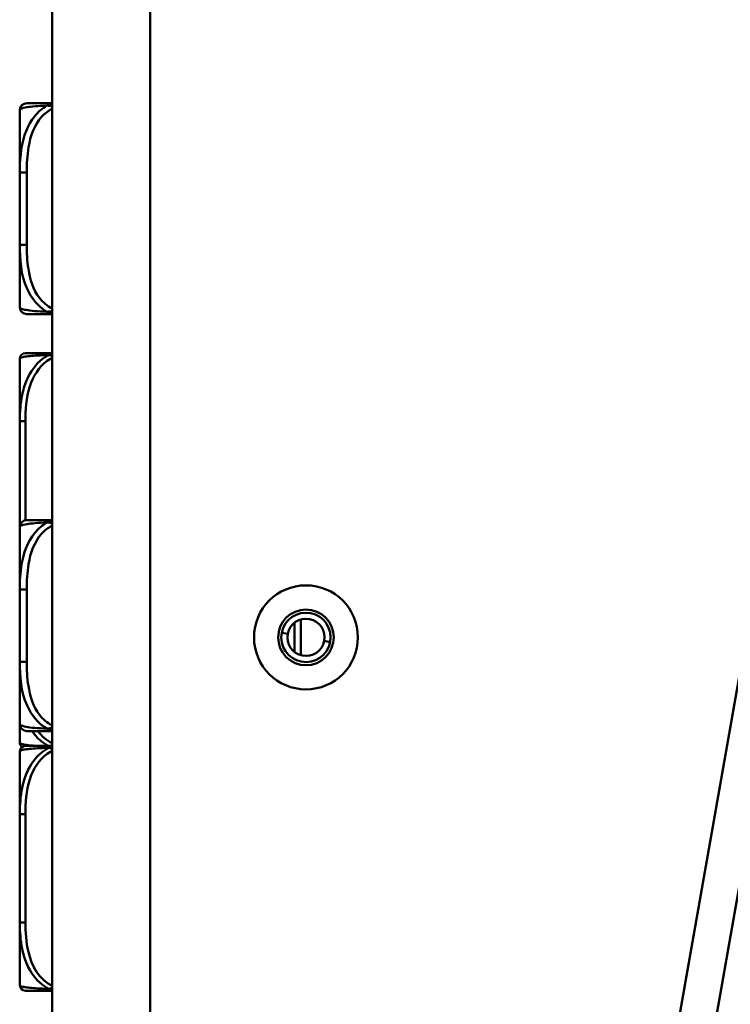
# Model space of a CAD drawing. Header units: inches. Extents: x 9.4 to 55.3, y 0.3 to 33.1.
# Tile 149 of 173: x 49.7 to 51.7, y 12.9 to 15.7. Entities that reach past the tile are written whole.
import ezdxf

# ---------------------------------------------------------------- set-up
doc = ezdxf.new("R2010")
doc.units = ezdxf.units.IN
doc.header["$MEASUREMENT"] = 0
doc.layers.add('Visible Edges(ANSI)', color=7, linetype='Continuous', lineweight=50)
doc.layers.add('Visible Tangent Edges(ANSI)', color=7, linetype='Continuous', lineweight=50)

msp = doc.modelspace()

# ---------------------------------------------------------------- linework, layer by layer
at = {"layer": 'Visible Edges(ANSI)'}
for p, q in [((49.8296, 19.8706), (49.8296, 4.6306)), ((50.1046, 4.6306), (50.1046, 19.8706)), ((50.5763, 6.5545), (52.8218, 19.2893)), ((49.739, 15.4065), (49.739, 15.2321)), ((49.739, 15.2321), (49.739, 15.0298)), ((49.739, 15.0298), (49.739, 14.8553)), ((49.739, 14.7109), (49.739, 14.536)), ((49.739, 14.536), (49.739, 14.4668)), ((49.739, 14.3013), (49.739, 14.2397)), ((49.739, 14.2397), (49.739, 14.0652)), ((49.739, 14.0652), (49.739, 13.8629)), ((50.5264, 13.8809), (50.5264, 13.9811)), ((50.509, 13.8896), (50.5085, 13.9719)), ((49.739, 13.8629), (49.739, 13.6885)), ((49.739, 13.6885), (49.739, 13.6366)), ((49.739, 13.6113), (49.739, 13.4365)), ((49.739, 13.4365), (49.739, 13.3673)), ((49.739, 13.2018), (49.739, 13.1326)), ((49.739, 13.1326), (49.739, 12.9578))]:
    msp.add_line(p, q, dxfattribs=at)
for radius in [0.1455, 0.078]:
    msp.add_circle((50.5407, 13.931), radius, dxfattribs=at)
for centre, radius, start, end in [((49.7587, 15.4065), 0.0197, 90, 180), ((49.7587, 14.8553), 0.0197, 180, 270), ((49.7548, 14.7109), 0.0157, 90, 180), ((49.7587, 14.2397), 0.0197, 90, 180), ((50.5407, 13.931), 0.069, 349.05, 169.05), ((50.5407, 13.931), 0.0521, 349.05, 169.05), ((50.5407, 13.931), 0.069, 169.05, 349.05), ((50.5407, 13.931), 0.0521, 169.05, 349.05), ((49.7587, 13.6885), 0.0197, 180, 270), ((49.7548, 13.6366), 0.0157, 180, 233.4302), ((49.7548, 13.6113), 0.0157, 90, 180), ((49.7548, 12.9578), 0.0157, 180, 270)]:
    msp.add_arc(centre, radius, start, end, dxfattribs=at)
for points, knots in [([(49.8296, 15.4262), (49.8158, 15.4262), (49.8038, 15.4262), (49.7944, 15.4262), (49.7764, 15.4262), (49.7674, 15.4262), (49.763, 15.4262), (49.7596, 15.4262), (49.7587, 15.4262), (49.7587, 15.4262)], [-0.7680813, -0.7680813, -0.7680813, -0.7680813, -0.6514613, -0.6514613, -0.6514613, -0.427691, -0.427691, -0.427691, -0.2569517, -0.2569517, -0.2569517, -0.2569517]), ([(49.7587, 14.8356), (49.7587, 14.8356), (49.7597, 14.8356), (49.7636, 14.8356), (49.7687, 14.8356), (49.7792, 14.8356), (49.8002, 14.8356), (49.8085, 14.8356), (49.8184, 14.8356), (49.8296, 14.8356)], [0.2569537, 0.2569537, 0.2569537, 0.2569537, 0.4371919, 0.4371919, 0.4371919, 0.6739428, 0.6739428, 0.6739428, 0.7677109, 0.7677109, 0.7677109, 0.7677109]), ([(49.8296, 14.7266), (49.7935, 14.7266), (49.7723, 14.7266), (49.763, 14.7266), (49.7566, 14.7266), (49.7548, 14.7266), (49.7548, 14.7266)], [-0.5106216, -0.5106216, -0.5106216, -0.5106216, -0.20743, -0.20743, -0.20743, 0, 0, 0, 0]), ([(49.739, 14.4668), (49.739, 14.4664), (49.739, 14.466), (49.7391, 14.4495), (49.7392, 14.4334), (49.7393, 14.4104), (49.7393, 14.4037), (49.7394, 14.3946), (49.7394, 14.3921), (49.7394, 14.388), (49.7394, 14.3864), (49.7394, 14.3833), (49.7394, 14.3818), (49.7394, 14.3782), (49.7394, 14.3761), (49.7394, 14.37), (49.7393, 14.3658), (49.7393, 14.3561), (49.7393, 14.3505), (49.7392, 14.3307), (49.7391, 14.3167), (49.739, 14.3022), (49.739, 14.3018), (49.739, 14.3013)], [-0.416114, -0.416114, -0.416114, -0.416114, -0.4127691, -0.4127691, -0.2896446, -0.2896446, -0.2388934, -0.2388934, -0.2201881, -0.2201881, -0.2080204, -0.2080204, -0.196499, -0.196499, -0.1809939, -0.1809939, -0.149741, -0.149741, -0.1073162, -0.1073162, 0, 0, 0.0033356, 0.0033356, 0.0033356, 0.0033356]), ([(49.8296, 14.2594), (49.8158, 14.2594), (49.8038, 14.2594), (49.7944, 14.2594), (49.7764, 14.2594), (49.7674, 14.2594), (49.763, 14.2594), (49.7596, 14.2594), (49.7587, 14.2594), (49.7587, 14.2594)], [-0.7680813, -0.7680813, -0.7680813, -0.7680813, -0.6514613, -0.6514613, -0.6514613, -0.427691, -0.427691, -0.427691, -0.2569517, -0.2569517, -0.2569517, -0.2569517]), ([(49.7587, 13.6688), (49.7587, 13.6688), (49.7597, 13.6688), (49.7636, 13.6688), (49.7687, 13.6688), (49.7792, 13.6688), (49.8002, 13.6688), (49.8085, 13.6688), (49.8184, 13.6688), (49.8296, 13.6688)], [0.2569537, 0.2569537, 0.2569537, 0.2569537, 0.4371919, 0.4371919, 0.4371919, 0.6739428, 0.6739428, 0.6739428, 0.7677109, 0.7677109, 0.7677109, 0.7677109]), ([(49.8296, 13.627), (49.7935, 13.627), (49.7723, 13.627), (49.763, 13.627), (49.7566, 13.627), (49.7548, 13.627), (49.7548, 13.627)], [-0.5106216, -0.5106216, -0.5106216, -0.5106216, -0.20743, -0.20743, -0.20743, 0, 0, 0, 0]), ([(49.739, 13.3673), (49.739, 13.3668), (49.739, 13.3664), (49.7391, 13.3499), (49.7392, 13.3338), (49.7393, 13.3109), (49.7393, 13.3042), (49.7394, 13.295), (49.7394, 13.2925), (49.7394, 13.2885), (49.7394, 13.2869), (49.7394, 13.2837), (49.7394, 13.2822), (49.7394, 13.2786), (49.7394, 13.2766), (49.7394, 13.2704), (49.7393, 13.2663), (49.7393, 13.2565), (49.7393, 13.2509), (49.7392, 13.2312), (49.7391, 13.2171), (49.739, 13.2027), (49.739, 13.2022), (49.739, 13.2018)], [-0.416114, -0.416114, -0.416114, -0.416114, -0.4127691, -0.4127691, -0.2896446, -0.2896446, -0.2388934, -0.2388934, -0.2201881, -0.2201881, -0.2080204, -0.2080204, -0.196499, -0.196499, -0.1809939, -0.1809939, -0.149741, -0.149741, -0.1073162, -0.1073162, 0, 0, 0.0033356, 0.0033356, 0.0033356, 0.0033356]), ([(49.7548, 12.942), (49.7548, 12.942), (49.7566, 12.942), (49.763, 12.942), (49.7723, 12.942), (49.7935, 12.942), (49.8296, 12.942)], [3.9382945, 3.9382945, 3.9382945, 3.9382945, 4.1457245, 4.1457245, 4.1457245, 4.4489161, 4.4489161, 4.4489161, 4.4489161])]:
    msp.add_open_spline(points, degree=3, knots=knots, dxfattribs=at)
at = {"layer": 'Visible Tangent Edges(ANSI)'}
for p, q in [((50.4348, 6.339), (52.7654, 19.5565)), ((49.7587, 15.2321), (49.739, 15.2321)), ((49.7587, 15.0298), (49.7587, 15.2321)), ((49.7587, 15.0298), (49.739, 15.0298)), ((49.7548, 14.536), (49.739, 14.536)), ((49.7548, 14.259), (49.7548, 14.536)), ((49.7587, 14.0652), (49.739, 14.0652)), ((49.7587, 13.8629), (49.7587, 14.0652)), ((50.4895, 13.9409), (50.4729, 13.9441)), ((50.6084, 13.9179), (50.5918, 13.9211)), ((49.7587, 13.8629), (49.739, 13.8629)), ((49.7548, 13.4365), (49.739, 13.4365)), ((49.7548, 13.1326), (49.7548, 13.4365)), ((49.7548, 13.1326), (49.739, 13.1326))]:
    msp.add_line(p, q, dxfattribs=at)
for points, knots in [([(49.815, 15.4193), (49.8021, 15.4117), (49.7902, 15.4017), (49.76, 15.3646), (49.7493, 15.3329), (49.74, 15.2787), (49.7387, 15.2554), (49.739, 15.2321)], [-0.7478145, -0.7478145, -0.7478145, -0.7478145, -0.6493253, -0.6493253, -0.427691, -0.427691, -0.2569537, -0.2569537, -0.2569537, -0.2569537]), ([(49.739, 15.4065), (49.7389, 15.4089), (49.7417, 15.4122), (49.7709, 15.4168), (49.7893, 15.4184), (49.815, 15.4193)], [0.2569517, 0.2569517, 0.2569517, 0.2569517, 0.5559983, 0.5559983, 0.7482818, 0.7482818, 0.7482818, 0.7482818]), ([(49.7587, 15.2321), (49.7587, 15.2557), (49.7597, 15.2797), (49.7636, 15.3031), (49.7687, 15.3338), (49.7792, 15.3646), (49.8002, 15.3879), (49.8085, 15.3971), (49.8184, 15.4049), (49.8296, 15.4102)], [0.2569537, 0.2569537, 0.2569537, 0.2569537, 0.4371919, 0.4371919, 0.4371919, 0.6739428, 0.6739428, 0.6739428, 0.7677109, 0.7677109, 0.7677109, 0.7677109]), ([(49.8296, 15.425), (49.8295, 15.425), (49.8294, 15.425), (49.8288, 15.4248), (49.8283, 15.4247), (49.8267, 15.4243), (49.8256, 15.424), (49.8228, 15.423), (49.8211, 15.4224), (49.8179, 15.4209), (49.8164, 15.4202), (49.815, 15.4193)], [-0.03037462, -0.03037462, -0.03037462, -0.03037462, -0.02986312, -0.02986312, -0.02651922, -0.02651922, -0.01983142, -0.01983142, -0.00913095, -0.00913095, 0.00023197, 0.00023197, 0.00023197, 0.00023197]), ([(49.815, 15.4193), (49.8164, 15.4194), (49.8179, 15.4193), (49.8211, 15.4191), (49.8228, 15.4189), (49.8256, 15.4184), (49.8267, 15.4182), (49.8283, 15.4179), (49.8288, 15.4178), (49.8294, 15.4176), (49.8295, 15.4176), (49.8296, 15.4176)], [-0.00023197, -0.00023197, -0.00023197, -0.00023197, 0.00913095, 0.00913095, 0.01983142, 0.01983142, 0.02651922, 0.02651922, 0.02986312, 0.02986312, 0.03037462, 0.03037462, 0.03037462, 0.03037462]), ([(49.739, 15.0298), (49.7389, 14.9893), (49.7417, 14.9469), (49.7709, 14.8813), (49.7893, 14.8568), (49.815, 14.8425)], [0.2569517, 0.2569517, 0.2569517, 0.2569517, 0.5559983, 0.5559983, 0.7482818, 0.7482818, 0.7482818, 0.7482818]), ([(49.8296, 14.8516), (49.8158, 14.8582), (49.8038, 14.8687), (49.7944, 14.8809), (49.7764, 14.9043), (49.7674, 14.9334), (49.763, 14.9625), (49.7596, 14.9847), (49.7587, 15.0074), (49.7587, 15.0298)], [-0.7680813, -0.7680813, -0.7680813, -0.7680813, -0.6514613, -0.6514613, -0.6514613, -0.427691, -0.427691, -0.427691, -0.2569517, -0.2569517, -0.2569517, -0.2569517]), ([(49.815, 14.8425), (49.8021, 14.843), (49.7902, 14.8436), (49.76, 14.8461), (49.7493, 14.8484), (49.74, 14.8523), (49.7387, 14.8539), (49.739, 14.8553)], [-0.7478145, -0.7478145, -0.7478145, -0.7478145, -0.6493253, -0.6493253, -0.427691, -0.427691, -0.2569537, -0.2569537, -0.2569537, -0.2569537]), ([(49.8296, 14.8442), (49.8295, 14.8442), (49.8294, 14.8442), (49.8288, 14.844), (49.8283, 14.8439), (49.8267, 14.8436), (49.8256, 14.8434), (49.8228, 14.843), (49.8211, 14.8428), (49.8179, 14.8425), (49.8164, 14.8425), (49.815, 14.8425)], [-0.03037462, -0.03037462, -0.03037462, -0.03037462, -0.02986312, -0.02986312, -0.02651922, -0.02651922, -0.01983142, -0.01983142, -0.00913095, -0.00913095, 0.00023197, 0.00023197, 0.00023197, 0.00023197]), ([(49.815, 14.8425), (49.8164, 14.8416), (49.8179, 14.8409), (49.8211, 14.8394), (49.8228, 14.8388), (49.8256, 14.8379), (49.8267, 14.8375), (49.8283, 14.8371), (49.8288, 14.837), (49.8294, 14.8369), (49.8295, 14.8368), (49.8296, 14.8368)], [-0.00023197, -0.00023197, -0.00023197, -0.00023197, 0.00913095, 0.00913095, 0.01983142, 0.01983142, 0.02651922, 0.02651922, 0.02986312, 0.02986312, 0.03037462, 0.03037462, 0.03037462, 0.03037462]), ([(49.739, 14.7109), (49.739, 14.7111), (49.7391, 14.7113), (49.7397, 14.7128), (49.7419, 14.7142), (49.7513, 14.7164), (49.7562, 14.7172), (49.7737, 14.7192), (49.7894, 14.7203), (49.8139, 14.7211), (49.8173, 14.7212), (49.8207, 14.7213)], [0, 0, 0, 0, 0.0278591, 0.0278591, 0.201273, 0.201273, 0.3066357, 0.3066357, 0.475216, 0.475216, 0.5007189, 0.5007189, 0.5007189, 0.5007189]), ([(49.8207, 14.7213), (49.8173, 14.7196), (49.8139, 14.7178), (49.7894, 14.7024), (49.7737, 14.6822), (49.7562, 14.647), (49.7513, 14.6329), (49.7419, 14.5951), (49.7397, 14.5709), (49.7391, 14.5436), (49.739, 14.5398), (49.739, 14.536)], [-0.5007189, -0.5007189, -0.5007189, -0.5007189, -0.475216, -0.475216, -0.3066357, -0.3066357, -0.201273, -0.201273, -0.0278591, -0.0278591, 0, 0, 0, 0]), ([(49.8296, 14.7258), (49.8292, 14.7257), (49.8289, 14.7256), (49.8283, 14.7254), (49.828, 14.7253), (49.8271, 14.7249), (49.8265, 14.7247), (49.825, 14.724), (49.824, 14.7235), (49.8223, 14.7224), (49.8215, 14.7219), (49.8207, 14.7213)], [-0.01647902, -0.01647902, -0.01647902, -0.01647902, -0.0147244, -0.0147244, -0.01307456, -0.01307456, -0.00977487, -0.00977487, -0.00449537, -0.00449537, 0.00012419, 0.00012419, 0.00012419, 0.00012419]), ([(49.8207, 14.7213), (49.8215, 14.7211), (49.8223, 14.7209), (49.824, 14.7204), (49.825, 14.7201), (49.8265, 14.7194), (49.8271, 14.7192), (49.828, 14.7188), (49.8283, 14.7187), (49.8289, 14.7184), (49.8292, 14.7182), (49.8296, 14.718)], [-0.00012419, -0.00012419, -0.00012419, -0.00012419, 0.00449537, 0.00449537, 0.00977487, 0.00977487, 0.01307456, 0.01307456, 0.0147244, 0.0147244, 0.01647902, 0.01647902, 0.01647902, 0.01647902]), ([(49.7548, 14.536), (49.7548, 14.5396), (49.7548, 14.5432), (49.7549, 14.5468), (49.7555, 14.58), (49.7593, 14.6137), (49.7713, 14.6446), (49.7819, 14.6715), (49.7998, 14.6971), (49.8254, 14.7105), (49.8268, 14.7112), (49.8282, 14.7119), (49.8296, 14.7126)], [0, 0, 0, 0, 0.0272471, 0.0272471, 0.0272471, 0.2790553, 0.2790553, 0.2790553, 0.4988354, 0.4988354, 0.4988354, 0.5106216, 0.5106216, 0.5106216, 0.5106216]), ([(49.815, 14.2525), (49.8021, 14.2449), (49.7902, 14.2348), (49.76, 14.1978), (49.7493, 14.1661), (49.74, 14.1118), (49.7387, 14.0886), (49.739, 14.0652)], [-0.7478145, -0.7478145, -0.7478145, -0.7478145, -0.6493253, -0.6493253, -0.427691, -0.427691, -0.2569537, -0.2569537, -0.2569537, -0.2569537]), ([(49.739, 14.2397), (49.7389, 14.2421), (49.7417, 14.2454), (49.7709, 14.25), (49.7893, 14.2516), (49.815, 14.2525)], [0.2569517, 0.2569517, 0.2569517, 0.2569517, 0.5559983, 0.5559983, 0.7482818, 0.7482818, 0.7482818, 0.7482818]), ([(49.8296, 14.2582), (49.8295, 14.2581), (49.8294, 14.2581), (49.8288, 14.258), (49.8283, 14.2579), (49.8267, 14.2574), (49.8256, 14.2571), (49.8228, 14.2562), (49.8211, 14.2555), (49.8179, 14.2541), (49.8164, 14.2533), (49.815, 14.2525)], [-0.03037462, -0.03037462, -0.03037462, -0.03037462, -0.02986312, -0.02986312, -0.02651922, -0.02651922, -0.01983142, -0.01983142, -0.00913095, -0.00913095, 0.00023197, 0.00023197, 0.00023197, 0.00023197]), ([(49.815, 14.2525), (49.8164, 14.2525), (49.8179, 14.2525), (49.8211, 14.2522), (49.8228, 14.252), (49.8256, 14.2516), (49.8267, 14.2514), (49.8283, 14.2511), (49.8288, 14.251), (49.8294, 14.2508), (49.8295, 14.2508), (49.8296, 14.2508)], [-0.00023197, -0.00023197, -0.00023197, -0.00023197, 0.00913095, 0.00913095, 0.01983142, 0.01983142, 0.02651922, 0.02651922, 0.02986312, 0.02986312, 0.03037462, 0.03037462, 0.03037462, 0.03037462]), ([(49.7587, 14.0652), (49.7587, 14.0889), (49.7597, 14.1129), (49.7636, 14.1362), (49.7687, 14.1669), (49.7792, 14.1978), (49.8002, 14.221), (49.8085, 14.2303), (49.8184, 14.238), (49.8296, 14.2434)], [0.2569537, 0.2569537, 0.2569537, 0.2569537, 0.4371919, 0.4371919, 0.4371919, 0.6739428, 0.6739428, 0.6739428, 0.7677109, 0.7677109, 0.7677109, 0.7677109]), ([(49.739, 13.8629), (49.7389, 13.8225), (49.7417, 13.7801), (49.7709, 13.7144), (49.7893, 13.69), (49.815, 13.6757)], [0.2569517, 0.2569517, 0.2569517, 0.2569517, 0.5559983, 0.5559983, 0.7482818, 0.7482818, 0.7482818, 0.7482818]), ([(49.8296, 13.6848), (49.8158, 13.6914), (49.8038, 13.7018), (49.7944, 13.7141), (49.7764, 13.7375), (49.7674, 13.7666), (49.763, 13.7957), (49.7596, 13.8179), (49.7587, 13.8405), (49.7587, 13.8629)], [-0.7680813, -0.7680813, -0.7680813, -0.7680813, -0.6514613, -0.6514613, -0.6514613, -0.427691, -0.427691, -0.427691, -0.2569517, -0.2569517, -0.2569517, -0.2569517]), ([(49.815, 13.6757), (49.8021, 13.6761), (49.7902, 13.6768), (49.76, 13.6793), (49.7493, 13.6816), (49.74, 13.6854), (49.7387, 13.6871), (49.739, 13.6885)], [-0.7478145, -0.7478145, -0.7478145, -0.7478145, -0.6493253, -0.6493253, -0.427691, -0.427691, -0.2569537, -0.2569537, -0.2569537, -0.2569537]), ([(49.8296, 13.6774), (49.8295, 13.6774), (49.8294, 13.6773), (49.8288, 13.6772), (49.8283, 13.6771), (49.8267, 13.6768), (49.8256, 13.6766), (49.8228, 13.6761), (49.8211, 13.6759), (49.8179, 13.6757), (49.8164, 13.6756), (49.815, 13.6757)], [-0.03037462, -0.03037462, -0.03037462, -0.03037462, -0.02986312, -0.02986312, -0.02651922, -0.02651922, -0.01983142, -0.01983142, -0.00913095, -0.00913095, 0.00023197, 0.00023197, 0.00023197, 0.00023197]), ([(49.815, 13.6757), (49.8164, 13.6748), (49.8179, 13.6741), (49.8211, 13.6726), (49.8228, 13.672), (49.8256, 13.671), (49.8267, 13.6707), (49.8283, 13.6703), (49.8288, 13.6702), (49.8294, 13.67), (49.8295, 13.67), (49.8296, 13.67)], [-0.00023197, -0.00023197, -0.00023197, -0.00023197, 0.00913095, 0.00913095, 0.01983142, 0.01983142, 0.02651922, 0.02651922, 0.02986312, 0.02986312, 0.03037462, 0.03037462, 0.03037462, 0.03037462]), ([(49.7734, 13.6688), (49.7832, 13.6542), (49.7955, 13.6413), (49.8133, 13.63), (49.8161, 13.6285), (49.8188, 13.6271)], [0.3548954, 0.3548954, 0.3548954, 0.3548954, 0.475216, 0.475216, 0.4961416, 0.4961416, 0.4961416, 0.4961416]), ([(49.7952, 13.627), (49.7816, 13.6277), (49.7709, 13.6285), (49.7562, 13.6302), (49.7513, 13.631), (49.7419, 13.6332), (49.7397, 13.6347), (49.7391, 13.6362), (49.739, 13.6364), (49.739, 13.6366)], [-4.3696478, -4.3696478, -4.3696478, -4.3696478, -4.2449302, -4.2449302, -4.1395675, -4.1395675, -3.9661536, -3.9661536, -3.9382945, -3.9382945, -3.9382945, -3.9382945]), ([(49.739, 13.6113), (49.739, 13.6115), (49.7391, 13.6117), (49.7397, 13.6132), (49.7419, 13.6147), (49.7513, 13.6169), (49.7562, 13.6177), (49.7737, 13.6197), (49.7894, 13.6208), (49.8139, 13.6216), (49.8173, 13.6217), (49.8207, 13.6218)], [0, 0, 0, 0, 0.0278591, 0.0278591, 0.201273, 0.201273, 0.3066357, 0.3066357, 0.475216, 0.475216, 0.5007189, 0.5007189, 0.5007189, 0.5007189]), ([(49.8207, 13.6218), (49.8173, 13.6201), (49.8139, 13.6182), (49.7894, 13.6028), (49.7737, 13.5827), (49.7562, 13.5474), (49.7513, 13.5334), (49.7419, 13.4956), (49.7397, 13.4714), (49.7391, 13.444), (49.739, 13.4402), (49.739, 13.4365)], [-0.5007189, -0.5007189, -0.5007189, -0.5007189, -0.475216, -0.475216, -0.3066357, -0.3066357, -0.201273, -0.201273, -0.0278591, -0.0278591, 0, 0, 0, 0]), ([(49.8296, 13.6262), (49.8292, 13.6261), (49.8289, 13.626), (49.8283, 13.6258), (49.828, 13.6257), (49.8271, 13.6254), (49.8265, 13.6251), (49.825, 13.6244), (49.824, 13.6239), (49.8223, 13.6229), (49.8215, 13.6224), (49.8207, 13.6218)], [-0.01647902, -0.01647902, -0.01647902, -0.01647902, -0.0147244, -0.0147244, -0.01307456, -0.01307456, -0.00977487, -0.00977487, -0.00449537, -0.00449537, 0.00012419, 0.00012419, 0.00012419, 0.00012419]), ([(49.8207, 13.6218), (49.8215, 13.6216), (49.8223, 13.6214), (49.824, 13.6208), (49.825, 13.6205), (49.8265, 13.6199), (49.8271, 13.6196), (49.828, 13.6192), (49.8283, 13.6191), (49.8289, 13.6188), (49.8292, 13.6186), (49.8296, 13.6185)], [-0.00012419, -0.00012419, -0.00012419, -0.00012419, 0.00449537, 0.00449537, 0.00977487, 0.00977487, 0.01307456, 0.01307456, 0.0147244, 0.0147244, 0.01647902, 0.01647902, 0.01647902, 0.01647902]), ([(49.8296, 13.6294), (49.8292, 13.6293), (49.8289, 13.6291), (49.8283, 13.6288), (49.828, 13.6287), (49.8271, 13.6283), (49.8265, 13.628), (49.8253, 13.6275), (49.8246, 13.6273), (49.824, 13.627)], [-0.01647902, -0.01647902, -0.01647902, -0.01647902, -0.0147244, -0.0147244, -0.01307456, -0.01307456, -0.00977487, -0.00977487, -0.00612133, -0.00612133, -0.00612133, -0.00612133]), ([(49.7548, 13.4365), (49.7548, 13.4401), (49.7548, 13.4437), (49.7549, 13.4473), (49.7555, 13.4805), (49.7593, 13.5142), (49.7713, 13.545), (49.7819, 13.572), (49.7998, 13.5975), (49.8254, 13.611), (49.8268, 13.6117), (49.8282, 13.6124), (49.8296, 13.613)], [0, 0, 0, 0, 0.0272471, 0.0272471, 0.0272471, 0.2790553, 0.2790553, 0.2790553, 0.4988354, 0.4988354, 0.4988354, 0.5106216, 0.5106216, 0.5106216, 0.5106216]), ([(49.739, 13.1326), (49.739, 13.1288), (49.7391, 13.125), (49.7397, 13.0977), (49.7419, 13.0735), (49.7513, 13.0357), (49.7562, 13.0216), (49.7737, 12.9864), (49.7894, 12.9663), (49.8139, 12.9508), (49.8173, 12.949), (49.8207, 12.9473)], [0, 0, 0, 0, 0.0278591, 0.0278591, 0.201273, 0.201273, 0.3066357, 0.3066357, 0.475216, 0.475216, 0.5007189, 0.5007189, 0.5007189, 0.5007189]), ([(49.8296, 12.956), (49.7935, 12.9725), (49.7723, 13.0122), (49.763, 13.051), (49.7566, 13.0775), (49.7548, 13.1053), (49.7548, 13.1326)], [-0.5106216, -0.5106216, -0.5106216, -0.5106216, -0.20743, -0.20743, -0.20743, 0, 0, 0, 0]), ([(49.8207, 12.9473), (49.8173, 12.9474), (49.8139, 12.9475), (49.7894, 12.9483), (49.7737, 12.9494), (49.7562, 12.9514), (49.7513, 12.9522), (49.7419, 12.9544), (49.7397, 12.9558), (49.7391, 12.9574), (49.739, 12.9576), (49.739, 12.9578)], [-4.4390134, -4.4390134, -4.4390134, -4.4390134, -4.4135105, -4.4135105, -4.2449302, -4.2449302, -4.1395675, -4.1395675, -3.9661536, -3.9661536, -3.9382945, -3.9382945, -3.9382945, -3.9382945]), ([(49.8296, 12.9506), (49.8292, 12.9504), (49.8289, 12.9503), (49.8283, 12.95), (49.828, 12.9498), (49.8271, 12.9494), (49.8265, 12.9492), (49.825, 12.9486), (49.824, 12.9482), (49.8223, 12.9477), (49.8215, 12.9475), (49.8207, 12.9473)], [-0.01647902, -0.01647902, -0.01647902, -0.01647902, -0.0147244, -0.0147244, -0.01307456, -0.01307456, -0.00977487, -0.00977487, -0.00449537, -0.00449537, 0.00012419, 0.00012419, 0.00012419, 0.00012419]), ([(49.8207, 12.9473), (49.8215, 12.9467), (49.8223, 12.9462), (49.824, 12.9451), (49.825, 12.9446), (49.8265, 12.9439), (49.8271, 12.9437), (49.828, 12.9433), (49.8283, 12.9432), (49.8289, 12.943), (49.8292, 12.9429), (49.8296, 12.9428)], [-0.00012419, -0.00012419, -0.00012419, -0.00012419, 0.00449537, 0.00449537, 0.00977487, 0.00977487, 0.01307456, 0.01307456, 0.0147244, 0.0147244, 0.01647902, 0.01647902, 0.01647902, 0.01647902])]:
    msp.add_open_spline(points, degree=3, knots=knots, dxfattribs=at)
msp.add_open_spline([(49.8296, 13.6349), (49.8137, 13.6422), (49.8006, 13.6539), (49.7902, 13.6682)], degree=3, dxfattribs=at)

doc.saveas('drawing.dxf')
